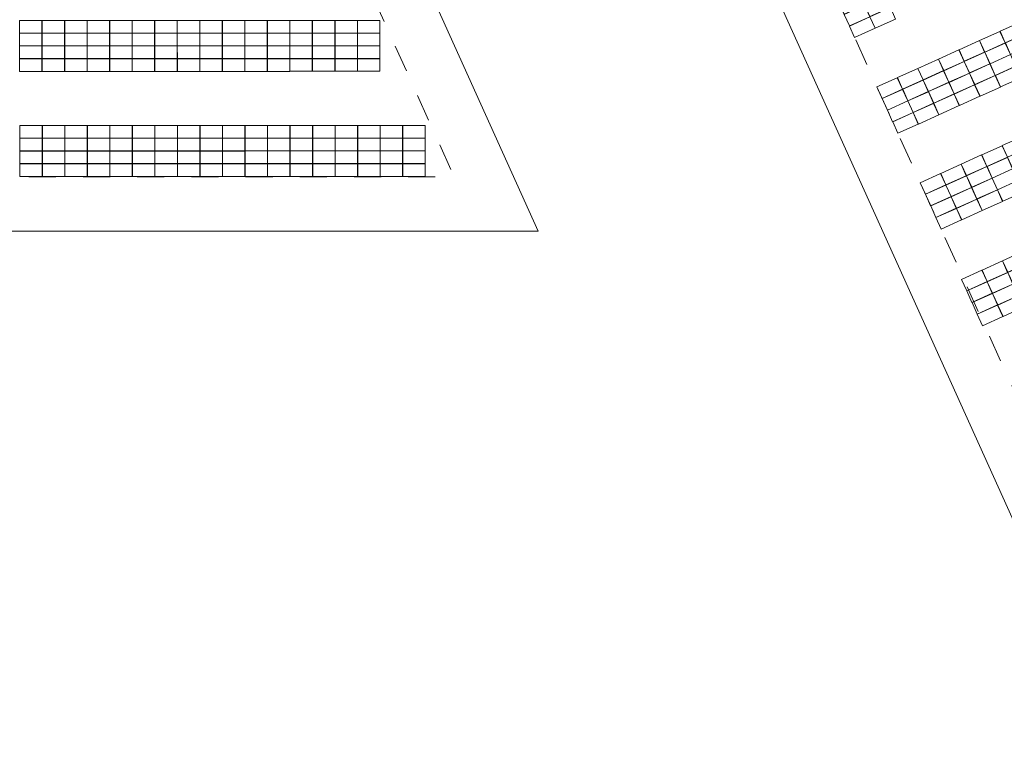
# Model space of a CAD drawing. Header units: metres. Extents: x 232744 to 233931, y 552844 to 554310.
# Tile 27 of 41: x 233539 to 233612, y 553786 to 553839. Entities that reach past the tile are written whole.
import ezdxf

# ---------------------------------------------------------------- set-up
doc = ezdxf.new("R2010")
doc.units = ezdxf.units.M
doc.linetypes.add('NLCS-HIDDEN', pattern=[4, 2, -2])
doc.layers.get('0').update_dxf_attribs({"lineweight": 18})
for name, color, linetype, lineweight in [('BH-N-contouren zonneakker', 251, 'NLCS-HIDDEN', 5), ('BH-N-hekwerk', 251, 'IE-TERREINAFSCHEIDING-KUNSTMATIG-OPEN', 18), ('GP-Modules', 252, 'Continuous', 9)]:
    doc.layers.add(name, color=color, linetype=linetype, lineweight=lineweight)
doc.linetypes.add('IE-TERREINAFSCHEIDING-KUNSTMATIG-OPEN', pattern='A,7,-1.5,[67,NLCS.SHX,S=0.75,R=0,X=0,Y=0],-1.5', length=10)

# ---------------------------------------------------------------- blocks, each defined once
blk = doc.blocks.new('fs_3851795_full')
for points in [[(0, 0, 0), (1.65, 0, 0), (1.65, -0.931, -0.339), (0, -0.931, -0.339), (0, 0, 0)], [(0, -0.943, -0.343), (1.65, -0.943, -0.343), (1.65, -1.874, -0.682), (0, -1.874, -0.682), (0, -0.943, -0.343)], [(0, -1.886, -0.687), (1.65, -1.886, -0.687), (1.65, -2.818, -1.026), (0, -2.818, -1.026), (0, -1.886, -0.687)], [(0, -2.83, -1.03), (1.65, -2.83, -1.03), (1.65, -3.761, -1.369), (0, -3.761, -1.369), (0, -2.83, -1.03)]]:
    blk.add_polyline3d(points)
blk = doc.blocks.new('fs_3851792_full')
for p, q in [((0, 0), (1.65, 0)), ((0, -0.931), (0, 0)), ((1.65, 0), (1.65, -0.931)), ((1.65, -0.931), (0, -0.931)), ((0, -0.943), (1.65, -0.943)), ((0, -1.874), (0, -0.943)), ((1.65, -0.943), (1.65, -1.874)), ((1.65, -1.874), (0, -1.874)), ((0, -1.886), (1.65, -1.886)), ((0, -2.818), (0, -1.886)), ((1.65, -1.886), (1.65, -2.818)), ((1.65, -2.818), (0, -2.818)), ((0, -2.83), (1.65, -2.83)), ((0, -3.761), (0, -2.83)), ((1.65, -2.83), (1.65, -3.761)), ((1.65, -3.761), (0, -3.761))]:
    blk.add_line(p, q)

msp = doc.modelspace()

# ---------------------------------------------------------------- linework, layer by layer
at = {"layer": 'BH-N-contouren zonneakker', "flags": 128}
for points in [[(233696.21, 554028.703), (233771.841, 554063.79), (233855.886, 553897.064), (233621.819, 553791.402), (233544.962, 553961.662)], [(233454.283, 553963.537), (233455.455, 553827.853), (233571.168, 553827.853), (233509.923, 553963.537)]]:
    msp.add_lwpolyline(points, close=True, dxfattribs=at)
at = {"layer": 'BH-N-hekwerk', "flags": 128}
for points in [[(233694.558, 554032.346), (233773.67, 554069.048), (233861.337, 553895.136), (233619.819, 553786.11), (233539.659, 553963.687)], [(233450.248, 553967.537), (233451.49, 553823.853), (233577.362, 553823.853), (233512.506, 553967.537)]]:
    msp.add_lwpolyline(points, close=True, dxfattribs=at)

# ---------------------------------------------------------------- block references
at = {"layer": 'GP-Modules'}
for name, p, rotation in [('fs_3851792_full', (233600.683, 553842.264, 2.169), 24.29533370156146), ('fs_3851792_full', (233599.168, 553841.58, 2.169), 24.29533370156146), ('fs_3851795_full', (233539.087, 553839.413, 2.169), 0.008519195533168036), ('fs_3851795_full', (233540.75, 553839.413, 2.169), 0.008519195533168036), ('fs_3851795_full', (233542.412, 553839.413, 2.169), 0.008519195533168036), ('fs_3851795_full', (233544.075, 553839.413, 2.169), 0.008519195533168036), ('fs_3851795_full', (233545.738, 553839.414, 2.169), 0.008519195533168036), ('fs_3851795_full', (233547.4, 553839.414, 2.169), 0.008519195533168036), ('fs_3851795_full', (233549.063, 553839.414, 2.169), 0.008519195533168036), ('fs_3851795_full', (233550.726, 553839.414, 2.169), 0.008519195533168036), ('fs_3851795_full', (233552.389, 553839.415, 2.169), 0.008519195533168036), ('fs_3851795_full', (233554.051, 553839.415, 2.169), 0.008519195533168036), ('fs_3851795_full', (233555.714, 553839.415, 2.169), 0.008519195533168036), ('fs_3851795_full', (233557.377, 553839.415, 2.169), 0.008519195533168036), ('fs_3851795_full', (233559.039, 553839.416, 2.169), 0.008519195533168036), ('fs_3851795_full', (233560.702, 553839.416, 2.169), 0.008519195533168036), ('fs_3851795_full', (233562.365, 553839.416, 2.169), 0.008519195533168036), ('fs_3851795_full', (233564.028, 553839.416, 2.169), 0.008519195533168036), ('fs_3851792_full', (233609.938, 553837.927, 2.169), 24.29533370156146), ('fs_3851792_full', (233611.454, 553838.611, 2.169), 24.29533370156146), ('fs_3851792_full', (233608.423, 553837.243, 2.169), 24.29533370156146), ('fs_3851792_full', (233606.907, 553836.559, 2.169), 24.29533370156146), ('fs_3851792_full', (233605.392, 553835.874, 2.169), 24.29533370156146), ('fs_3851792_full', (233603.876, 553835.19, 2.169), 24.29533370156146), ('fs_3851792_full', (233602.361, 553834.506, 2.169), 24.29533370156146), ('fs_3851795_full', (233539.101, 553831.655, 2.169), 0.008519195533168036), ('fs_3851795_full', (233540.763, 553831.655, 2.169), 0.008519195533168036), ('fs_3851795_full', (233542.426, 553831.656, 2.169), 0.008519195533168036), ('fs_3851795_full', (233544.089, 553831.656, 2.169), 0.008519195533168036), ('fs_3851795_full', (233545.752, 553831.656, 2.169), 0.008519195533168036), ('fs_3851795_full', (233547.414, 553831.656, 2.169), 0.008519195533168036), ('fs_3851795_full', (233549.077, 553831.657, 2.169), 0.008519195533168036), ('fs_3851795_full', (233550.74, 553831.657, 2.169), 0.008519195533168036), ('fs_3851795_full', (233552.402, 553831.657, 2.169), 0.008519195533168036), ('fs_3851795_full', (233554.065, 553831.657, 2.169), 0.008519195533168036), ('fs_3851795_full', (233555.728, 553831.658, 2.169), 0.008519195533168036), ('fs_3851795_full', (233557.391, 553831.658, 2.169), 0.008519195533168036), ('fs_3851795_full', (233559.053, 553831.658, 2.169), 0.008519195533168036), ('fs_3851795_full', (233560.716, 553831.658, 2.169), 0.008519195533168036), ('fs_3851795_full', (233562.379, 553831.659, 2.169), 0.008519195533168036), ('fs_3851795_full', (233564.041, 553831.659, 2.169), 0.008519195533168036), ('fs_3851795_full', (233565.704, 553831.659, 2.169), 0.008519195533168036), ('fs_3851795_full', (233567.367, 553831.659, 2.169), 0.008519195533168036), ('fs_3851792_full', (233611.616, 553830.169, 2.169), 24.29533370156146), ('fs_3851792_full', (233610.1, 553829.485, 2.169), 24.29533370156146), ('fs_3851792_full', (233608.585, 553828.801, 2.169), 24.29533370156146), ('fs_3851792_full', (233607.07, 553828.117, 2.169), 24.29533370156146), ('fs_3851792_full', (233605.554, 553827.433, 2.169), 24.29533370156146), ('fs_3851792_full', (233611.635, 553821.663, 2.169), 24.29533370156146), ('fs_3851792_full', (233610.12, 553820.979, 2.169), 24.29533370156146), ('fs_3851792_full', (233608.604, 553820.295, 2.169), 24.29533370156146)]:
    msp.add_blockref(name, p, dxfattribs=dict(at, rotation=rotation))

doc.saveas('drawing.dxf')
